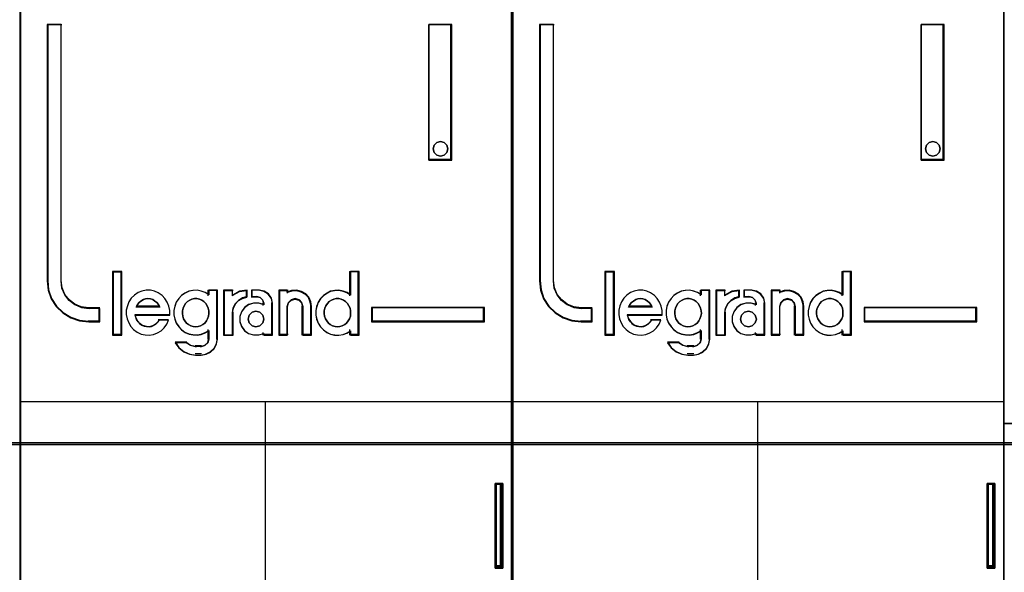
# Model space of a CAD drawing. Extents: x -631805 to -376315, y -40155 to 84873.
# Tile 170 of 256: x -515896 to -515537, y -19612 to -19410. Entities that reach past the tile are written whole.
import ezdxf

# ---------------------------------------------------------------- set-up
doc = ezdxf.new("R2010")
doc.units = 0
doc.header["$MEASUREMENT"] = 0
doc.layers.get('0').update_dxf_attribs({"color": 252})
doc.layers.add('45', color=8, linetype='Continuous')
doc.layers.add('50', color=7, linetype='Continuous')

# ---------------------------------------------------------------- blocks, each defined once
blk = doc.blocks.new('*C988')
at = {"layer": '50', "color": 7}
for points in [[(246.510509, -132.244429), (246.510509, -178.271705), (31.516001, -178.271705), (31.516001, -132.244429), (246.510509, -132.244429)], [(31.516001, -178.189612), (246.510509, -178.189612), (31.516001, -178.189612)], [(120.879, -182.773538), (120.879, -179.680514), (120.879, -182.773538)], [(120.879, -179.680514), (120.985041, -179.680514), (120.879, -179.680514)], [(121.160008, -179.680514), (121.160008, -182.773538), (121.124882, -182.773538), (121.019504, -182.773538), (120.914126, -182.773538), (120.879, -182.773538), (120.879, -179.680514), (120.914126, -179.680514), (121.019504, -179.680514), (121.124882, -179.680514), (121.160008, -179.680514)], [(121.160008, -182.773538), (121.160008, -179.680514), (121.124882, -179.680514), (121.019504, -179.680514), (120.914126, -179.680514), (120.879, -179.680514), (120.879, -182.773538), (120.914126, -182.773538), (121.019504, -182.773538), (121.124882, -182.773538), (121.160008, -182.773538)], [(120.902859, -179.680514), (121.06192, -179.680514), (120.902859, -179.680514)], [(121.120242, -182.733816), (121.120242, -179.720236), (121.095058, -179.720236), (121.019504, -179.720236), (120.94395, -179.720236), (120.918765, -179.720236), (120.918765, -182.733816), (120.94395, -182.733816), (121.019504, -182.733816), (121.095058, -182.733816), (121.120242, -182.733816)], [(120.979739, -179.680514), (121.136148, -179.680514), (120.979739, -179.680514)], [(121.053967, -179.680514), (121.160008, -179.680514), (121.053967, -179.680514)], [(121.077826, -179.680514), (121.077826, -182.773538), (121.077826, -179.680514)], [(138.871426, -182.773538), (138.871426, -179.680514), (138.871426, -182.773538)], [(138.871426, -179.680514), (138.977466, -179.680514), (138.871426, -179.680514)], [(139.152433, -179.680514), (139.152433, -182.773538), (139.117307, -182.773538), (139.01193, -182.773538), (138.906552, -182.773538), (138.871426, -182.773538), (138.871426, -179.680514), (138.906552, -179.680514), (139.01193, -179.680514), (139.117307, -179.680514), (139.152433, -179.680514)], [(139.152433, -182.773538), (139.152433, -179.680514), (139.117307, -179.680514), (139.01193, -179.680514), (138.906552, -179.680514), (138.871426, -179.680514), (138.871426, -182.773538), (138.906552, -182.773538), (139.01193, -182.773538), (139.117307, -182.773538), (139.152433, -182.773538)], [(138.895285, -179.680514), (139.054346, -179.680514), (138.895285, -179.680514)], [(139.112668, -182.733816), (139.112668, -179.720236), (139.087483, -179.720236), (139.01193, -179.720236), (138.936376, -179.720236), (138.911191, -179.720236), (138.911191, -182.733816), (138.936376, -182.733816), (139.01193, -182.733816), (139.087483, -182.733816), (139.112668, -182.733816)], [(138.972164, -179.680514), (139.128574, -179.680514), (138.972164, -179.680514)], [(139.046393, -179.680514), (139.152433, -179.680514), (139.046393, -179.680514)], [(139.070252, -179.680514), (139.070252, -182.773538), (139.070252, -179.680514)], [(120.879, -182.691446), (120.985041, -182.691446), (120.879, -182.691446)], [(120.902859, -182.691446), (121.06192, -182.691446), (120.902859, -182.691446)], [(120.979739, -182.691446), (121.136148, -182.691446), (120.979739, -182.691446)], [(121.053967, -182.691446), (121.160008, -182.691446), (121.053967, -182.691446)], [(138.871426, -182.691446), (138.977466, -182.691446), (138.871426, -182.691446)], [(138.895285, -182.691446), (139.054346, -182.691446), (138.895285, -182.691446)], [(138.972164, -182.691446), (139.128574, -182.691446), (138.972164, -182.691446)], [(139.046393, -182.691446), (139.152433, -182.691446), (139.046393, -182.691446)]]:
    blk.add_lwpolyline(points, close=True, dxfattribs=at)
blk = doc.blocks.new('*U991')
at = {"layer": '45', "color": 7}
for points in [[(121.494035, -113.659801), (103.506912, -113.659801), (103.506912, -195.428987), (121.494035, -195.428987), (121.494035, -113.659801)], [(106.43363, -173.767223), (106.43363, -173.277734), (106.031167, -173.277734), (105.75908, -173.239235), (105.521003, -173.134737), (105.311269, -172.986241), (105.146883, -172.782745), (105.039182, -172.540751), (105.010839, -172.276757), (105.010839, -162.893971), (104.506343, -162.893971), (104.506343, -172.276757), (104.540354, -172.612249), (104.648056, -172.931242), (104.829447, -173.211736), (105.078861, -173.44273), (105.367954, -173.618726), (105.685389, -173.728724), (106.031167, -173.767223), (106.43363, -173.767223)], [(118.458625, -162.893971), (118.458625, -167.861877), (119.301647, -167.861877), (119.301647, -162.893971), (118.458625, -162.893971)], [(119.114438, -167.309416), (119.15054, -167.440175), (119.114438, -167.582822), (119.018168, -167.671976), (118.879779, -167.713581), (118.747407, -167.671976), (118.651136, -167.582822), (118.615035, -167.440175), (118.651136, -167.309416), (118.747407, -167.208375), (118.879779, -167.178657), (119.018168, -167.208375), (119.114438, -167.309416)], [(107.220981, -174.24124), (107.220981, -171.947953), (106.913463, -171.947953), (106.913463, -174.24124), (107.220981, -174.24124)], [(120.494603, -173.240244), (116.366976, -173.240244), (116.366976, -173.767223), (120.494603, -173.767223), (120.494603, -173.240244)]]:
    blk.add_lwpolyline(points, close=True, dxfattribs=at)
at = {"layer": '45', "color": 139}
for points in [[(121.494035, -113.659801), (103.506912, -113.659801), (103.506912, -195.428987), (121.494035, -195.428987), (121.494035, -113.659801)], [(119.15054, -167.440175), (119.114438, -167.309416), (119.018168, -167.208375), (118.879779, -167.178657), (118.747407, -167.208375), (118.651136, -167.309416), (118.615035, -167.440175), (118.651136, -167.582822), (118.747407, -167.671976), (118.879779, -167.713581), (119.018168, -167.671976), (119.114438, -167.582822), (119.15054, -167.440175)], [(109.928502, -173.955241), (110.026952, -173.943829), (110.11382, -173.915299), (110.194897, -173.869652), (110.264391, -173.812592), (110.328094, -173.732709), (110.368633, -173.658532), (110.397589, -173.561531), (110.420754, -173.464531), (110.409171, -173.36753), (110.391798, -173.270529), (110.351259, -173.18494), (110.299138, -173.093645), (110.229644, -173.03088), (110.154358, -172.979526), (110.06749, -172.939585), (109.974831, -172.922467), (109.887963, -172.922467), (109.789513, -172.939585), (109.714227, -172.979526), (109.63315, -173.03088), (109.563656, -173.093645), (109.517326, -173.18494), (109.476788, -173.270529), (109.447832, -173.36753), (109.447832, -173.464531), (109.459414, -173.561531), (109.48837, -173.658532), (109.5347, -173.732709), (109.592612, -173.812592), (109.673689, -173.869652), (109.754766, -173.915299), (109.841634, -173.943829), (109.928502, -173.955241)], [(115.114372, -173.955241), (115.207126, -173.943829), (115.294082, -173.915299), (115.381039, -173.869652), (115.450604, -173.812592), (115.508575, -173.732709), (115.560749, -173.658532), (115.589734, -173.561531), (115.595531, -173.464531), (115.595531, -173.36753), (115.57814, -173.270529), (115.53756, -173.18494), (115.479589, -173.093645), (115.410024, -173.03088), (115.340459, -172.979526), (115.253503, -172.939585), (115.166546, -172.922467), (115.067996, -172.922467), (114.981039, -172.939585), (114.894083, -172.979526), (114.812923, -173.03088), (114.754952, -173.093645), (114.696981, -173.18494), (114.656402, -173.270529), (114.633213, -173.36753), (114.633213, -173.464531), (114.644808, -173.561531), (114.673793, -173.658532), (114.725967, -173.732709), (114.783938, -173.812592), (114.853503, -173.869652), (114.940459, -173.915299), (115.027416, -173.943829), (115.114372, -173.955241)], [(112.430222, -173.666594), (112.388563, -173.525216), (112.28144, -173.419182), (112.13861, -173.377947), (111.99578, -173.419182), (111.888657, -173.525216), (111.846999, -173.666594), (111.888657, -173.807972), (111.99578, -173.914005), (112.13861, -173.955241), (112.28144, -173.914005), (112.388563, -173.807972), (112.430222, -173.666594)]]:
    blk.add_lwpolyline(points, close=True, dxfattribs=at)
at = {"layer": '45', "color": 59}
for points in [[(121.475478, -113.678338), (103.525469, -113.678338), (103.525469, -195.41045), (121.475478, -195.41045), (121.475478, -113.678338)], [(118.458625, -162.893971), (118.458625, -167.861877), (119.301647, -167.861877), (119.301647, -162.893971), (118.458625, -162.893971)], [(119.114438, -167.309416), (119.15054, -167.440175), (119.114438, -167.582822), (119.018168, -167.671976), (118.879779, -167.713581), (118.747407, -167.671976), (118.651136, -167.582822), (118.615035, -167.440175), (118.651136, -167.309416), (118.747407, -167.208375), (118.879779, -167.178657), (119.018168, -167.208375), (119.114438, -167.309416)], [(107.239538, -174.262425), (107.239538, -171.929416), (106.892255, -171.929416), (106.892255, -174.262425), (107.239538, -174.262425)], [(114.328347, -173.363825), (114.328347, -173.525685), (114.356867, -173.676382), (114.413907, -173.815916), (114.499466, -173.949868), (114.607842, -174.061496), (114.73333, -174.156379), (114.864521, -174.217774), (115.012825, -174.251262), (115.166833, -174.262425), (115.32084, -174.234518), (115.46344, -174.178704), (115.588928, -174.094984), (115.588928, -174.262425), (115.908351, -174.262425), (115.908351, -171.929416), (115.588928, -171.929416), (115.588928, -172.788945), (115.46344, -172.705225), (115.32084, -172.654993), (115.166833, -172.627086), (115.012825, -172.638249), (114.864521, -172.666155), (114.73333, -172.733132), (114.607842, -172.816852), (114.499466, -172.928479), (114.413907, -173.062432), (114.356867, -173.213129), (114.328347, -173.363825)], [(107.398599, -173.503503), (107.427111, -173.655287), (107.484137, -173.807072), (107.563972, -173.936369), (107.666618, -174.054424), (107.792074, -174.149992), (107.94034, -174.217452), (108.082903, -174.251181), (108.236872, -174.262425), (108.390841, -174.234316), (108.539107, -174.1781), (108.670265, -174.093775), (108.778613, -173.986964), (108.875556, -173.852045), (108.943987, -173.711504), (108.596132, -173.711504), (108.539107, -173.784585), (108.470676, -173.852045), (108.390841, -173.902639), (108.316708, -173.930748), (108.231169, -173.947613), (108.139929, -173.936369), (108.054391, -173.919504), (107.968853, -173.891396), (107.889017, -173.83518), (107.831992, -173.76772), (107.774966, -173.689017), (107.746454, -173.604692), (107.717941, -173.520368), (108.983905, -173.520368), (108.983905, -173.35734), (108.955392, -173.194312), (108.892664, -173.053771), (108.807126, -172.918852), (108.70448, -172.806419), (108.567619, -172.710851), (108.430758, -172.654635), (108.27679, -172.615283), (108.122821, -172.615283), (107.968853, -172.643391), (107.826289, -172.699608), (107.700833, -172.795176), (107.58108, -172.901987), (107.495542, -173.036906), (107.438517, -173.188691), (107.398599, -173.340475), (107.398599, -173.503503)], [(109.223016, -173.050263), (109.166114, -173.200833), (109.137663, -173.351403), (109.137663, -173.513126), (109.166114, -173.663696), (109.223016, -173.803113), (109.31406, -173.936953), (109.416484, -174.048486), (109.541668, -174.14329), (109.689614, -174.204633), (109.831869, -174.238093), (109.985505, -174.249246), (110.13345, -174.221363), (110.275705, -174.165596), (110.41227, -174.081946), (110.41227, -174.399816), (110.372439, -174.539233), (110.264325, -174.634036), (110.13345, -174.673073), (109.928603, -174.673073), (109.746516, -174.634036), (109.5815, -174.539233), (109.188875, -174.539233), (109.31975, -174.723263), (109.496147, -174.86268), (109.706684, -174.957483), (109.928603, -174.985366), (110.13345, -174.985366), (110.315537, -174.957483), (110.474863, -174.873833), (110.611428, -174.751146), (110.696781, -174.57827), (110.730922, -174.399816), (110.730922, -172.615283), (110.41227, -172.615283), (110.41227, -172.777007), (110.275705, -172.693357), (110.13345, -172.643167), (109.985505, -172.615283), (109.831869, -172.626437), (109.689614, -172.65432), (109.541668, -172.72124), (109.416484, -172.80489), (109.31406, -172.916423), (109.223016, -173.050263)], [(110.950956, -172.615283), (110.950956, -174.262425), (111.27776, -174.262425), (111.27776, -173.436043), (111.306939, -173.273015), (111.382805, -173.109988), (111.505356, -172.986312), (111.651251, -172.901987), (111.820489, -172.851392), (111.820489, -172.615283), (111.534535, -172.654635), (111.27776, -172.789554), (111.27776, -172.615283), (110.950956, -172.615283)], [(110.972164, -172.63382), (110.972164, -174.24124), (111.284023, -174.24124), (111.284023, -173.434787), (111.311868, -173.275691), (111.384263, -173.116595), (111.50121, -172.995901), (111.640433, -172.91361), (111.801931, -172.864235), (111.801931, -172.63382), (111.529055, -172.672223), (111.284023, -172.803888), (111.284023, -172.63382), (110.972164, -172.63382)], [(111.604915, -173.407935), (111.547434, -173.576584), (111.547434, -173.76772), (111.604915, -173.936369), (111.719877, -174.093775), (111.86358, -174.194965), (112.053268, -174.251181), (112.237207, -174.251181), (112.421147, -174.194965), (112.421147, -174.262425), (112.743041, -174.262425), (112.743041, -173.08188), (112.702804, -172.901987), (112.59359, -172.750203), (112.438391, -172.654635), (112.254452, -172.615283), (111.990039, -172.615283), (111.990039, -172.851392), (112.179726, -172.851392), (112.294689, -172.8795), (112.38091, -172.969447), (112.421147, -173.08188), (112.421147, -173.149339), (112.237207, -173.093123), (112.053268, -173.093123), (111.86358, -173.149339), (111.719877, -173.256151), (111.604915, -173.407935)], [(112.973679, -172.615283), (112.973679, -174.262425), (113.284077, -174.262425), (113.284077, -173.205556), (113.324314, -173.065015), (113.42778, -172.969447), (113.565735, -172.930095), (113.715185, -172.969447), (113.807155, -173.065015), (113.847392, -173.205556), (113.847392, -174.262425), (114.169286, -174.262425), (114.169286, -173.205556), (114.140546, -173.036906), (114.071568, -172.873879), (113.956606, -172.750203), (113.801407, -172.665878), (113.634712, -172.615283), (113.450772, -172.626526), (113.284077, -172.682743), (113.284077, -172.615283), (112.973679, -172.615283)], [(112.992236, -172.63382), (112.992236, -174.24124), (113.292999, -174.24124), (113.292999, -173.209858), (113.331987, -173.072706), (113.432241, -172.979443), (113.565913, -172.94104), (113.710725, -172.979443), (113.799839, -173.072706), (113.838827, -173.209858), (113.838827, -174.24124), (114.150729, -174.24124), (114.150729, -173.209858), (114.122881, -173.045276), (114.056045, -172.88618), (113.944651, -172.765486), (113.79427, -172.683195), (113.632749, -172.63382), (113.454519, -172.644792), (113.292999, -172.699653), (113.292999, -172.63382), (112.992236, -172.63382)], [(108.574172, -173.135615), (108.620716, -173.229651), (107.753835, -173.229651), (107.806196, -173.135615), (107.864376, -173.060386), (107.934192, -173.010234), (108.021462, -172.953812), (108.102914, -172.935005), (108.190184, -172.922467), (108.277454, -172.935005), (108.364724, -172.953812), (108.446176, -173.010234), (108.515992, -173.060386), (108.574172, -173.135615)], [(108.620716, -173.229651), (107.753835, -173.229651), (107.806196, -173.135615), (107.864376, -173.060386), (107.934192, -173.010234), (108.021462, -172.953812), (108.102914, -172.935005), (108.190184, -172.922467), (108.277454, -172.935005), (108.364724, -172.953812), (108.446176, -173.010234), (108.515992, -173.060386), (108.574172, -173.135615), (108.620716, -173.229651)], [(110.328094, -173.732709), (110.264391, -173.812592), (110.194897, -173.869652), (110.11382, -173.915299), (110.026952, -173.943829), (109.928502, -173.955241), (109.841634, -173.943829), (109.754766, -173.915299), (109.673689, -173.869652), (109.592612, -173.812592), (109.5347, -173.732709), (109.48837, -173.658532), (109.459414, -173.561531), (109.447832, -173.464531), (109.447832, -173.36753), (109.476788, -173.270529), (109.517326, -173.18494), (109.563656, -173.093645), (109.63315, -173.03088), (109.714227, -172.979526), (109.789513, -172.939585), (109.887963, -172.922467), (109.974831, -172.922467), (110.06749, -172.939585), (110.154358, -172.979526), (110.229644, -173.03088), (110.299138, -173.093645), (110.351259, -173.18494), (110.391798, -173.270529), (110.409171, -173.36753), (110.420754, -173.464531), (110.397589, -173.561531), (110.368633, -173.658532), (110.328094, -173.732709)], [(109.517326, -173.18494), (109.563656, -173.093645), (109.63315, -173.03088), (109.714227, -172.979526), (109.789513, -172.939585), (109.887963, -172.922467), (109.974831, -172.922467), (110.06749, -172.939585), (110.154358, -172.979526), (110.229644, -173.03088), (110.299138, -173.093645), (110.351259, -173.18494), (110.391798, -173.270529), (110.409171, -173.36753), (110.420754, -173.464531), (110.397589, -173.561531), (110.368633, -173.658532), (110.328094, -173.732709), (110.264391, -173.812592), (110.194897, -173.869652), (110.11382, -173.915299), (110.026952, -173.943829), (109.928502, -173.955241), (109.841634, -173.943829), (109.754766, -173.915299), (109.673689, -173.869652), (109.592612, -173.812592), (109.5347, -173.732709), (109.48837, -173.658532), (109.459414, -173.561531), (109.447832, -173.464531), (109.447832, -173.36753), (109.476788, -173.270529), (109.517326, -173.18494)], [(115.253503, -172.939585), (115.340459, -172.979526), (115.410024, -173.03088), (115.479589, -173.093645), (115.53756, -173.18494), (115.57814, -173.270529), (115.595531, -173.36753), (115.595531, -173.464531), (115.589734, -173.561531), (115.560749, -173.658532), (115.508575, -173.732709), (115.450604, -173.812592), (115.381039, -173.869652), (115.294082, -173.915299), (115.207126, -173.943829), (115.114372, -173.955241), (115.027416, -173.943829), (114.940459, -173.915299), (114.853503, -173.869652), (114.783938, -173.812592), (114.725967, -173.732709), (114.673793, -173.658532), (114.644808, -173.561531), (114.633213, -173.464531), (114.633213, -173.36753), (114.656402, -173.270529), (114.696981, -173.18494), (114.754952, -173.093645), (114.812923, -173.03088), (114.894083, -172.979526), (114.981039, -172.939585), (115.067996, -172.922467), (115.166546, -172.922467), (115.253503, -172.939585)], [(114.656402, -173.270529), (114.696981, -173.18494), (114.754952, -173.093645), (114.812923, -173.03088), (114.894083, -172.979526), (114.981039, -172.939585), (115.067996, -172.922467), (115.166546, -172.922467), (115.253503, -172.939585), (115.340459, -172.979526), (115.410024, -173.03088), (115.479589, -173.093645), (115.53756, -173.18494), (115.57814, -173.270529), (115.595531, -173.36753), (115.595531, -173.464531), (115.589734, -173.561531), (115.560749, -173.658532), (115.508575, -173.732709), (115.450604, -173.812592), (115.381039, -173.869652), (115.294082, -173.915299), (115.207126, -173.943829), (115.114372, -173.955241), (115.027416, -173.943829), (114.940459, -173.915299), (114.853503, -173.869652), (114.783938, -173.812592), (114.725967, -173.732709), (114.673793, -173.658532), (114.644808, -173.561531), (114.633213, -173.464531), (114.633213, -173.36753), (114.656402, -173.270529)], [(112.388563, -173.525216), (112.430222, -173.666594), (112.388563, -173.807972), (112.28144, -173.914005), (112.13861, -173.955241), (111.99578, -173.914005), (111.888657, -173.807972), (111.846999, -173.666594), (111.888657, -173.525216), (111.99578, -173.419182), (112.13861, -173.377947), (112.28144, -173.419182), (112.388563, -173.525216)], [(111.846999, -173.666594), (111.888657, -173.525216), (111.99578, -173.419182), (112.13861, -173.377947), (112.28144, -173.419182), (112.388563, -173.525216), (112.430222, -173.666594), (112.388563, -173.807972), (112.28144, -173.914005), (112.13861, -173.955241), (111.99578, -173.914005), (111.888657, -173.807972), (111.846999, -173.666594)], [(120.476046, -173.258781), (116.385533, -173.258781), (116.385533, -173.748686), (120.476046, -173.748686), (120.476046, -173.258781)]]:
    blk.add_lwpolyline(points, close=True, dxfattribs=at)
at = {"layer": '45', "color": 139}
for points in [[(104.506343, -162.893971), (104.506343, -172.284266)], [(104.506343, -162.893971), (105.039197, -162.893971)], [(104.999432, -162.893971), (104.999432, -172.284266)], [(118.458625, -167.861877), (118.458625, -162.893971)], [(118.458625, -162.893971), (119.301647, -162.893971)], [(119.259231, -167.861877), (119.259231, -162.893971)], [(118.458625, -167.819506), (119.301647, -167.819506)], [(106.892255, -171.929416), (106.892255, -174.262425)], [(106.892255, -171.929416), (107.239538, -171.929416)], [(107.197122, -171.929416), (107.197122, -174.262425)], [(115.555766, -171.929416), (115.555766, -172.813894)], [(115.555766, -171.929416), (115.908351, -171.929416)], [(115.865934, -171.929416), (115.865934, -174.262425)], [(104.506343, -172.241896), (104.540521, -172.585235), (104.648749, -172.911689), (104.831029, -173.198743), (105.081663, -173.435141), (105.37217, -173.615253), (105.691159, -173.727823), (106.038629, -173.767223)], [(104.999432, -172.241896), (105.028299, -172.515673), (105.137992, -172.766634), (105.305418, -172.977671), (105.51903, -173.13167), (105.76151, -173.24004), (106.038629, -173.279966)], [(108.983905, -173.520368), (108.983905, -173.35734), (108.955392, -173.194312), (108.892664, -173.053771), (108.807126, -172.918852), (108.70448, -172.806419), (108.567619, -172.710851), (108.430758, -172.654635), (108.27679, -172.615283), (108.122821, -172.615283), (107.968853, -172.643391), (107.826289, -172.699608), (107.700833, -172.795176), (107.58108, -172.901987), (107.495542, -173.036906), (107.438517, -173.188691), (107.398599, -173.340475), (107.398599, -173.503503), (107.427111, -173.655287), (107.484137, -173.807072), (107.563972, -173.936369), (107.666618, -174.054424), (107.792074, -174.149992), (107.94034, -174.217452), (108.082903, -174.251181), (108.236872, -174.262425), (108.390841, -174.234316), (108.539107, -174.1781), (108.670265, -174.093775), (108.778613, -173.986964), (108.875556, -173.852045), (108.943987, -173.711504)], [(110.420754, -172.778311), (110.28328, -172.693986), (110.140078, -172.643391), (109.991148, -172.615283), (109.836489, -172.626526), (109.693287, -172.654635), (109.544357, -172.722094), (109.418339, -172.806419), (109.315234, -172.918852), (109.223585, -173.053771), (109.166304, -173.205556), (109.137663, -173.35734), (109.137663, -173.520368), (109.166304, -173.672152), (109.223585, -173.812693), (109.315234, -173.947613), (109.418339, -174.060046), (109.544357, -174.155613), (109.693287, -174.217452), (109.836489, -174.251181), (109.991148, -174.262425), (110.140078, -174.234316), (110.28328, -174.1781), (110.420754, -174.093775)], [(110.380988, -172.615283), (110.380988, -172.813894)], [(110.380988, -172.615283), (110.730922, -172.615283)], [(110.691157, -172.615283), (110.691157, -174.408072)], [(110.950956, -172.615283), (110.950956, -174.262425)], [(110.950956, -172.615283), (111.303541, -172.615283)], [(111.820489, -172.615283), (111.527167, -172.662523), (111.263776, -172.824486)], [(111.263776, -172.615283), (111.263776, -172.824486)], [(111.780723, -172.615283), (111.780723, -172.885393)], [(111.974247, -172.615283), (111.974247, -172.885393)], [(112.271161, -172.615283), (111.974247, -172.615283)], [(112.743041, -173.110485), (112.700687, -172.919564), (112.585727, -172.758474), (112.422362, -172.657047), (112.228745, -172.615283)], [(112.973679, -172.615283), (112.973679, -174.262425)], [(112.973679, -172.615283), (113.313009, -172.615283)], [(114.169286, -173.229651), (114.140194, -173.054117), (114.070372, -172.884435), (113.954003, -172.75571), (113.796905, -172.667943), (113.62817, -172.615283), (113.441979, -172.626985), (113.273244, -172.685497)], [(113.273244, -172.615283), (113.273244, -172.721209)], [(115.595531, -172.778311), (115.469386, -172.693986), (115.326039, -172.643391), (115.171225, -172.615283), (115.016411, -172.626526), (114.86733, -172.654635), (114.735451, -172.722094), (114.609306, -172.806419), (114.500363, -172.918852), (114.414355, -173.053771), (114.357016, -173.205556), (114.328347, -173.35734), (114.328347, -173.520368), (114.357016, -173.672152), (114.414355, -173.812693), (114.500363, -173.947613), (114.609306, -174.060046), (114.735451, -174.155613), (114.86733, -174.217452), (115.016411, -174.251181), (115.171225, -174.262425), (115.326039, -174.234316), (115.469386, -174.1781), (115.595531, -174.093775)], [(108.620716, -173.229651), (108.574172, -173.135615), (108.515992, -173.060386), (108.446176, -173.010234), (108.364724, -172.953812), (108.277454, -172.935005), (108.190184, -172.922467), (108.102914, -172.935005), (108.021462, -172.953812), (107.934192, -173.010234), (107.864376, -173.060386), (107.806196, -173.135615), (107.753835, -173.229651)], [(111.820489, -172.845671), (111.64689, -172.898379), (111.497236, -172.986226), (111.371527, -173.115068), (111.293707, -173.284905), (111.263776, -173.454743)], [(112.430222, -173.138046), (112.244372, -173.081355), (112.058522, -173.081355), (111.866864, -173.138046), (111.721669, -173.245758), (111.605512, -173.398823), (111.547434, -173.568895), (111.547434, -173.761644), (111.605512, -173.931716), (111.721669, -174.09045), (111.866864, -174.192493), (112.058522, -174.249184), (112.244372, -174.249184), (112.430222, -174.192493)], [(111.974247, -172.845671), (112.196932, -172.845671)], [(112.430222, -173.110485), (112.384712, -172.981307), (112.287193, -172.877966), (112.157167, -172.845671)], [(112.390456, -173.070763), (112.390456, -173.176688)], [(112.700625, -173.070763), (112.700625, -174.262425)], [(113.859118, -173.229651), (113.817269, -173.072925), (113.721617, -172.966351), (113.566181, -172.922467), (113.422701, -172.966351), (113.315092, -173.072925), (113.273244, -173.229651)], [(105.998864, -173.240244), (106.43363, -173.240244)], [(106.393865, -173.240244), (106.393865, -173.767223)], [(106.393865, -173.240244), (106.393865, -173.767223)], [(107.708767, -173.497113), (108.983905, -173.497113)], [(107.708767, -173.497113), (107.73786, -173.587533), (107.766952, -173.677953), (107.825136, -173.762345), (107.883321, -173.834681), (107.964779, -173.894961), (108.052056, -173.925101), (108.139333, -173.943185), (108.232428, -173.955241), (108.319705, -173.937157), (108.395345, -173.907017), (108.476804, -173.852765), (108.546625, -173.780429), (108.60481, -173.702065)], [(107.753835, -173.189929), (108.620716, -173.189929)], [(110.950956, -174.262425), (111.303541, -174.262425), (111.303541, -173.415021)], [(113.273244, -173.189929), (113.273244, -174.262425)], [(113.816701, -173.189929), (113.816701, -174.262425)], [(114.129521, -173.189929), (114.129521, -174.262425)], [(116.366976, -173.240244), (120.494603, -173.240244)], [(116.366976, -173.240244), (116.366976, -173.767223)], [(120.452187, -173.767223), (120.452187, -173.240244)], [(105.998864, -173.727501), (106.43363, -173.727501)], [(108.565044, -173.682483), (108.944139, -173.682483)], [(116.366976, -173.727501), (120.494603, -173.727501)], [(110.380988, -174.05587), (110.380988, -174.408072)], [(112.390456, -174.153851), (112.390456, -174.262425)], [(115.555766, -174.05587), (115.555766, -174.262425)], [(106.892255, -174.220054), (107.239538, -174.220054)], [(109.185382, -174.506053), (109.320461, -174.70377), (109.502524, -174.853555), (109.719826, -174.955409), (109.948873, -174.985366)], [(109.185382, -174.506053), (109.609544, -174.506053)], [(109.569778, -174.506053), (109.750004, -174.627978), (109.948873, -174.678182)], [(110.107934, -174.985366), (110.297797, -174.955984), (110.463927, -174.867839), (110.606325, -174.73856), (110.695323, -174.556393), (110.730922, -174.36835)], [(110.107934, -174.678182), (110.254768, -174.633921), (110.376065, -174.526428), (110.420754, -174.36835)], [(112.390456, -174.220054), (112.743041, -174.220054)], [(112.973679, -174.220054), (113.313009, -174.220054)], [(113.816701, -174.220054), (114.169286, -174.220054)], [(115.555766, -174.220054), (115.908351, -174.220054)], [(109.909108, -174.635812), (110.15035, -174.635812)], [(110.15035, -174.942996), (109.909108, -174.942996)], [(103.506912, -176.680174), (121.494035, -176.680174)], [(112.472638, -176.680174), (112.472638, -183.909589)]]:
    blk.add_lwpolyline(points, dxfattribs=at)
at = {"layer": '45', "color": 1}
for points in [[(106.43363, -173.767223), (106.43363, -173.277734), (106.031167, -173.277734), (105.75908, -173.239235), (105.521003, -173.134737), (105.311269, -172.986241), (105.146883, -172.782745), (105.039182, -172.540751), (105.010839, -172.276757), (105.010839, -162.893971), (104.506343, -162.893971), (104.506343, -172.276757), (104.540354, -172.612249), (104.648056, -172.931242), (104.829447, -173.211736), (105.078861, -173.44273), (105.367954, -173.618726), (105.685389, -173.728724), (106.031167, -173.767223), (106.43363, -173.767223)], [(106.415073, -173.748686), (106.415073, -173.260866), (106.02036, -173.260866), (105.753513, -173.222498), (105.520021, -173.118357), (105.314325, -172.970367), (105.153105, -172.767565), (105.047478, -172.526396), (105.019681, -172.263302), (105.019681, -162.912508), (104.524901, -162.912508), (104.524901, -172.263302), (104.558257, -172.59765), (104.663884, -172.915555), (104.841782, -173.195093), (105.086393, -173.4253), (105.369919, -173.600696), (105.681241, -173.710318), (106.02036, -173.748686), (106.415073, -173.748686)], [(120.494603, -173.240244), (116.366976, -173.240244), (116.366976, -173.767223), (120.494603, -173.767223), (120.494603, -173.240244)]]:
    blk.add_lwpolyline(points, close=True, dxfattribs=at)
blk = doc.blocks.new('*U992')
at = {"layer": '45', "color": 7}
for points in [[(139.494414, -113.659801), (121.504639, -113.659801), (121.504639, -195.428987), (139.494414, -195.428987), (139.494414, -113.659801)], [(124.434009, -173.767223), (124.434009, -173.277734), (124.030992, -173.277734), (123.758531, -173.239235), (123.520127, -173.134737), (123.310104, -172.986241), (123.145492, -172.782745), (123.037642, -172.540751), (123.009261, -172.276757), (123.009261, -162.893971), (122.504071, -162.893971), (122.504071, -172.276757), (122.538129, -172.612249), (122.645978, -172.931242), (122.82762, -173.211736), (123.077376, -173.44273), (123.366867, -173.618726), (123.684739, -173.728724), (124.030992, -173.767223), (124.434009, -173.767223)], [(136.459004, -162.893971), (136.459004, -167.861877), (137.299375, -167.861877), (137.299375, -162.893971), (136.459004, -162.893971)], [(137.114817, -167.309416), (137.150918, -167.440175), (137.114817, -167.582822), (137.018546, -167.671976), (136.880158, -167.713581), (136.747786, -167.671976), (136.651515, -167.582822), (136.615414, -167.440175), (136.651515, -167.309416), (136.747786, -167.208375), (136.880158, -167.178657), (137.018546, -167.208375), (137.114817, -167.309416)], [(125.218709, -174.24124), (125.218709, -171.947953), (124.911191, -171.947953), (124.911191, -174.24124), (125.218709, -174.24124)], [(138.494982, -173.240244), (134.367355, -173.240244), (134.367355, -173.767223), (138.494982, -173.767223), (138.494982, -173.240244)]]:
    blk.add_lwpolyline(points, close=True, dxfattribs=at)
at = {"layer": '45', "color": 139}
for points in [[(139.494414, -113.659801), (121.504639, -113.659801), (121.504639, -195.428987), (139.494414, -195.428987), (139.494414, -113.659801)], [(137.150918, -167.440175), (137.114817, -167.309416), (137.018546, -167.208375), (136.880158, -167.178657), (136.747786, -167.208375), (136.651515, -167.309416), (136.615414, -167.440175), (136.651515, -167.582822), (136.747786, -167.671976), (136.880158, -167.713581), (137.018546, -167.671976), (137.114817, -167.582822), (137.150918, -167.440175)], [(127.92888, -173.955241), (128.027331, -173.943829), (128.114199, -173.915299), (128.195276, -173.869652), (128.26477, -173.812592), (128.328473, -173.732709), (128.369012, -173.658532), (128.397968, -173.561531), (128.421132, -173.464531), (128.40955, -173.36753), (128.392176, -173.270529), (128.351638, -173.18494), (128.299517, -173.093645), (128.230023, -173.03088), (128.154737, -172.979526), (128.067869, -172.939585), (127.97521, -172.922467), (127.888342, -172.922467), (127.789891, -172.939585), (127.714606, -172.979526), (127.633529, -173.03088), (127.564035, -173.093645), (127.517705, -173.18494), (127.477167, -173.270529), (127.448211, -173.36753), (127.448211, -173.464531), (127.459793, -173.561531), (127.488749, -173.658532), (127.535079, -173.732709), (127.592991, -173.812592), (127.674067, -173.869652), (127.755144, -173.915299), (127.842012, -173.943829), (127.92888, -173.955241)], [(133.114751, -173.955241), (133.207505, -173.943829), (133.294461, -173.915299), (133.381417, -173.869652), (133.450982, -173.812592), (133.508953, -173.732709), (133.561127, -173.658532), (133.590113, -173.561531), (133.59591, -173.464531), (133.59591, -173.36753), (133.578519, -173.270529), (133.537939, -173.18494), (133.479968, -173.093645), (133.410403, -173.03088), (133.340838, -172.979526), (133.253881, -172.939585), (133.166925, -172.922467), (133.068374, -172.922467), (132.981418, -172.939585), (132.894461, -172.979526), (132.813302, -173.03088), (132.755331, -173.093645), (132.69736, -173.18494), (132.656781, -173.270529), (132.633592, -173.36753), (132.633592, -173.464531), (132.645186, -173.561531), (132.674172, -173.658532), (132.726346, -173.732709), (132.784317, -173.812592), (132.853882, -173.869652), (132.940838, -173.915299), (133.027795, -173.943829), (133.114751, -173.955241)], [(130.4306, -173.666594), (130.388941, -173.525216), (130.281819, -173.419182), (130.138989, -173.377947), (129.996159, -173.419182), (129.889036, -173.525216), (129.847377, -173.666594), (129.889036, -173.807972), (129.996159, -173.914005), (130.138989, -173.955241), (130.281819, -173.914005), (130.388941, -173.807972), (130.4306, -173.666594)]]:
    blk.add_lwpolyline(points, close=True, dxfattribs=at)
at = {"layer": '45', "color": 59}
for points in [[(139.475857, -113.678338), (121.525847, -113.678338), (121.525847, -195.41045), (139.475857, -195.41045), (139.475857, -113.678338)], [(136.459004, -162.893971), (136.459004, -167.861877), (137.299375, -167.861877), (137.299375, -162.893971), (136.459004, -162.893971)], [(137.114817, -167.309416), (137.150918, -167.440175), (137.114817, -167.582822), (137.018546, -167.671976), (136.880158, -167.713581), (136.747786, -167.671976), (136.651515, -167.582822), (136.615414, -167.440175), (136.651515, -167.309416), (136.747786, -167.208375), (136.880158, -167.178657), (137.018546, -167.208375), (137.114817, -167.309416)], [(125.239917, -174.262425), (125.239917, -171.929416), (124.892634, -171.929416), (124.892634, -174.262425), (125.239917, -174.262425)], [(132.328726, -173.363825), (132.328726, -173.525685), (132.357246, -173.676382), (132.414285, -173.815916), (132.499845, -173.949868), (132.608221, -174.061496), (132.733709, -174.156379), (132.8649, -174.217774), (133.013204, -174.251262), (133.167211, -174.262425), (133.321219, -174.234518), (133.463819, -174.178704), (133.589306, -174.094984), (133.589306, -174.262425), (133.908729, -174.262425), (133.908729, -171.929416), (133.589306, -171.929416), (133.589306, -172.788945), (133.463819, -172.705225), (133.321219, -172.654993), (133.167211, -172.627086), (133.013204, -172.638249), (132.8649, -172.666155), (132.733709, -172.733132), (132.608221, -172.816852), (132.499845, -172.928479), (132.414285, -173.062432), (132.357246, -173.213129), (132.328726, -173.363825)], [(125.398977, -173.503503), (125.427442, -173.655287), (125.484373, -173.807072), (125.564075, -173.936369), (125.666549, -174.054424), (125.791795, -174.149992), (125.939813, -174.217452), (126.082138, -174.251181), (126.235849, -174.262425), (126.38956, -174.234316), (126.537578, -174.1781), (126.668517, -174.093775), (126.776684, -173.986964), (126.873465, -173.852045), (126.941781, -173.711504), (126.594508, -173.711504), (126.537578, -173.784585), (126.469262, -173.852045), (126.38956, -173.902639), (126.315551, -173.930748), (126.230156, -173.947613), (126.139068, -173.936369), (126.053673, -173.919504), (125.968278, -173.891396), (125.888576, -173.83518), (125.831646, -173.76772), (125.774716, -173.689017), (125.746251, -173.604692), (125.717786, -173.520368), (126.981632, -173.520368), (126.981632, -173.35734), (126.953167, -173.194312), (126.890544, -173.053771), (126.805149, -172.918852), (126.702675, -172.806419), (126.566043, -172.710851), (126.429411, -172.654635), (126.2757, -172.615283), (126.121989, -172.615283), (125.968278, -172.643391), (125.825953, -172.699608), (125.700707, -172.795176), (125.581154, -172.901987), (125.495759, -173.036906), (125.438828, -173.188691), (125.398977, -173.340475), (125.398977, -173.503503)], [(127.220886, -173.050263), (127.163889, -173.200833), (127.135391, -173.351403), (127.135391, -173.513126), (127.163889, -173.663696), (127.220886, -173.803113), (127.312081, -173.936953), (127.414675, -174.048486), (127.540068, -174.14329), (127.68826, -174.204633), (127.830752, -174.238093), (127.984643, -174.249246), (128.132835, -174.221363), (128.275327, -174.165596), (128.412119, -174.081946), (128.412119, -174.399816), (128.372221, -174.539233), (128.263927, -174.634036), (128.132835, -174.673073), (127.927646, -174.673073), (127.745257, -174.634036), (127.579966, -174.539233), (127.186688, -174.539233), (127.317781, -174.723263), (127.494471, -174.86268), (127.705359, -174.957483), (127.927646, -174.985366), (128.132835, -174.985366), (128.315224, -174.957483), (128.474815, -174.873833), (128.611608, -174.751146), (128.697103, -174.57827), (128.731301, -174.399816), (128.731301, -172.615283), (128.412119, -172.615283), (128.412119, -172.777007), (128.275327, -172.693357), (128.132835, -172.643167), (127.984643, -172.615283), (127.830752, -172.626437), (127.68826, -172.65432), (127.540068, -172.72124), (127.414675, -172.80489), (127.312081, -172.916423), (127.220886, -173.050263)], [(128.951335, -172.615283), (128.951335, -174.262425), (129.278139, -174.262425), (129.278139, -173.436043), (129.307318, -173.273015), (129.383183, -173.109988), (129.505735, -172.986312), (129.651629, -172.901987), (129.820867, -172.851392), (129.820867, -172.615283), (129.534914, -172.654635), (129.278139, -172.789554), (129.278139, -172.615283), (128.951335, -172.615283)], [(128.972543, -172.63382), (128.972543, -174.24124), (129.284402, -174.24124), (129.284402, -173.434787), (129.312246, -173.275691), (129.384642, -173.116595), (129.501589, -172.995901), (129.640812, -172.91361), (129.80231, -172.864235), (129.80231, -172.63382), (129.529434, -172.672223), (129.284402, -172.803888), (129.284402, -172.63382), (128.972543, -172.63382)], [(129.60277, -173.407935), (129.545162, -173.576584), (129.545162, -173.76772), (129.60277, -173.936369), (129.717988, -174.093775), (129.862009, -174.194965), (130.052117, -174.251181), (130.236465, -174.251181), (130.420812, -174.194965), (130.420812, -174.262425), (130.74342, -174.262425), (130.74342, -173.08188), (130.703094, -172.901987), (130.593638, -172.750203), (130.438094, -172.654635), (130.253747, -172.615283), (129.988748, -172.615283), (129.988748, -172.851392), (130.178856, -172.851392), (130.294073, -172.8795), (130.380486, -172.969447), (130.420812, -173.08188), (130.420812, -173.149339), (130.236465, -173.093123), (130.052117, -173.093123), (129.862009, -173.149339), (129.717988, -173.256151), (129.60277, -173.407935)], [(130.974058, -172.615283), (130.974058, -174.262425), (131.284456, -174.262425), (131.284456, -173.205556), (131.324693, -173.065015), (131.428159, -172.969447), (131.566113, -172.930095), (131.715564, -172.969447), (131.807534, -173.065015), (131.847771, -173.205556), (131.847771, -174.262425), (132.169665, -174.262425), (132.169665, -173.205556), (132.140924, -173.036906), (132.071947, -172.873879), (131.956985, -172.750203), (131.801786, -172.665878), (131.635091, -172.615283), (131.451151, -172.626526), (131.284456, -172.682743), (131.284456, -172.615283), (130.974058, -172.615283)], [(130.992615, -172.63382), (130.992615, -174.24124), (131.293378, -174.24124), (131.293378, -173.209858), (131.332365, -173.072706), (131.432619, -172.979443), (131.566292, -172.94104), (131.711103, -172.979443), (131.800218, -173.072706), (131.839206, -173.209858), (131.839206, -174.24124), (132.151108, -174.24124), (132.151108, -173.209858), (132.123259, -173.045276), (132.056423, -172.88618), (131.94503, -172.765486), (131.794648, -172.683195), (131.633128, -172.63382), (131.454898, -172.644792), (131.293378, -172.699653), (131.293378, -172.63382), (130.992615, -172.63382)], [(126.574551, -173.135615), (126.621094, -173.229651), (125.754213, -173.229651), (125.806575, -173.135615), (125.864755, -173.060386), (125.934571, -173.010234), (126.021841, -172.953812), (126.103293, -172.935005), (126.190563, -172.922467), (126.277833, -172.935005), (126.365103, -172.953812), (126.446555, -173.010234), (126.516371, -173.060386), (126.574551, -173.135615)], [(126.621094, -173.229651), (125.754213, -173.229651), (125.806575, -173.135615), (125.864755, -173.060386), (125.934571, -173.010234), (126.021841, -172.953812), (126.103293, -172.935005), (126.190563, -172.922467), (126.277833, -172.935005), (126.365103, -172.953812), (126.446555, -173.010234), (126.516371, -173.060386), (126.574551, -173.135615), (126.621094, -173.229651)], [(128.328473, -173.732709), (128.26477, -173.812592), (128.195276, -173.869652), (128.114199, -173.915299), (128.027331, -173.943829), (127.92888, -173.955241), (127.842012, -173.943829), (127.755144, -173.915299), (127.674067, -173.869652), (127.592991, -173.812592), (127.535079, -173.732709), (127.488749, -173.658532), (127.459793, -173.561531), (127.448211, -173.464531), (127.448211, -173.36753), (127.477167, -173.270529), (127.517705, -173.18494), (127.564035, -173.093645), (127.633529, -173.03088), (127.714606, -172.979526), (127.789891, -172.939585), (127.888342, -172.922467), (127.97521, -172.922467), (128.067869, -172.939585), (128.154737, -172.979526), (128.230023, -173.03088), (128.299517, -173.093645), (128.351638, -173.18494), (128.392176, -173.270529), (128.40955, -173.36753), (128.421132, -173.464531), (128.397968, -173.561531), (128.369012, -173.658532), (128.328473, -173.732709)], [(127.517705, -173.18494), (127.564035, -173.093645), (127.633529, -173.03088), (127.714606, -172.979526), (127.789891, -172.939585), (127.888342, -172.922467), (127.97521, -172.922467), (128.067869, -172.939585), (128.154737, -172.979526), (128.230023, -173.03088), (128.299517, -173.093645), (128.351638, -173.18494), (128.392176, -173.270529), (128.40955, -173.36753), (128.421132, -173.464531), (128.397968, -173.561531), (128.369012, -173.658532), (128.328473, -173.732709), (128.26477, -173.812592), (128.195276, -173.869652), (128.114199, -173.915299), (128.027331, -173.943829), (127.92888, -173.955241), (127.842012, -173.943829), (127.755144, -173.915299), (127.674067, -173.869652), (127.592991, -173.812592), (127.535079, -173.732709), (127.488749, -173.658532), (127.459793, -173.561531), (127.448211, -173.464531), (127.448211, -173.36753), (127.477167, -173.270529), (127.517705, -173.18494)], [(133.253881, -172.939585), (133.340838, -172.979526), (133.410403, -173.03088), (133.479968, -173.093645), (133.537939, -173.18494), (133.578519, -173.270529), (133.59591, -173.36753), (133.59591, -173.464531), (133.590113, -173.561531), (133.561127, -173.658532), (133.508953, -173.732709), (133.450982, -173.812592), (133.381417, -173.869652), (133.294461, -173.915299), (133.207505, -173.943829), (133.114751, -173.955241), (133.027795, -173.943829), (132.940838, -173.915299), (132.853882, -173.869652), (132.784317, -173.812592), (132.726346, -173.732709), (132.674172, -173.658532), (132.645186, -173.561531), (132.633592, -173.464531), (132.633592, -173.36753), (132.656781, -173.270529), (132.69736, -173.18494), (132.755331, -173.093645), (132.813302, -173.03088), (132.894461, -172.979526), (132.981418, -172.939585), (133.068374, -172.922467), (133.166925, -172.922467), (133.253881, -172.939585)], [(132.656781, -173.270529), (132.69736, -173.18494), (132.755331, -173.093645), (132.813302, -173.03088), (132.894461, -172.979526), (132.981418, -172.939585), (133.068374, -172.922467), (133.166925, -172.922467), (133.253881, -172.939585), (133.340838, -172.979526), (133.410403, -173.03088), (133.479968, -173.093645), (133.537939, -173.18494), (133.578519, -173.270529), (133.59591, -173.36753), (133.59591, -173.464531), (133.590113, -173.561531), (133.561127, -173.658532), (133.508953, -173.732709), (133.450982, -173.812592), (133.381417, -173.869652), (133.294461, -173.915299), (133.207505, -173.943829), (133.114751, -173.955241), (133.027795, -173.943829), (132.940838, -173.915299), (132.853882, -173.869652), (132.784317, -173.812592), (132.726346, -173.732709), (132.674172, -173.658532), (132.645186, -173.561531), (132.633592, -173.464531), (132.633592, -173.36753), (132.656781, -173.270529)], [(130.388941, -173.525216), (130.4306, -173.666594), (130.388941, -173.807972), (130.281819, -173.914005), (130.138989, -173.955241), (129.996159, -173.914005), (129.889036, -173.807972), (129.847377, -173.666594), (129.889036, -173.525216), (129.996159, -173.419182), (130.138989, -173.377947), (130.281819, -173.419182), (130.388941, -173.525216)], [(129.847377, -173.666594), (129.889036, -173.525216), (129.996159, -173.419182), (130.138989, -173.377947), (130.281819, -173.419182), (130.388941, -173.525216), (130.4306, -173.666594), (130.388941, -173.807972), (130.281819, -173.914005), (130.138989, -173.955241), (129.996159, -173.914005), (129.889036, -173.807972), (129.847377, -173.666594)], [(138.473774, -173.258781), (134.385912, -173.258781), (134.385912, -173.748686), (138.473774, -173.748686), (138.473774, -173.258781)]]:
    blk.add_lwpolyline(points, close=True, dxfattribs=at)
at = {"layer": '45', "color": 139}
for points in [[(122.504071, -162.893971), (122.504071, -172.284266)], [(122.504071, -162.893971), (123.039576, -162.893971)], [(122.999811, -162.893971), (122.999811, -172.284266)], [(136.459004, -167.861877), (136.459004, -162.893971)], [(136.459004, -162.893971), (137.299375, -162.893971)], [(137.25961, -167.861877), (137.25961, -162.893971)], [(136.459004, -167.819506), (137.299375, -167.819506)], [(124.892634, -171.929416), (124.892634, -174.262425)], [(124.892634, -171.929416), (125.239917, -171.929416)], [(125.1975, -171.929416), (125.1975, -174.262425)], [(133.556145, -171.929416), (133.556145, -172.813894)], [(133.556145, -171.929416), (133.908729, -171.929416)], [(133.866313, -171.929416), (133.866313, -174.262425)], [(122.504071, -172.241896), (122.538308, -172.585235), (122.646723, -172.911689), (122.829318, -173.198743), (123.080386, -173.435141), (123.371396, -173.615253), (123.690937, -173.727823), (124.039008, -173.767223)], [(122.999811, -172.241896), (123.028677, -172.515673), (123.13837, -172.766634), (123.305796, -172.977671), (123.519409, -173.13167), (123.761889, -173.24004), (124.039008, -173.279966)], [(126.981632, -173.520368), (126.981632, -173.35734), (126.953167, -173.194312), (126.890544, -173.053771), (126.805149, -172.918852), (126.702675, -172.806419), (126.566043, -172.710851), (126.429411, -172.654635), (126.2757, -172.615283), (126.121989, -172.615283), (125.968278, -172.643391), (125.825953, -172.699608), (125.700707, -172.795176), (125.581154, -172.901987), (125.495759, -173.036906), (125.438828, -173.188691), (125.398977, -173.340475), (125.398977, -173.503503), (125.427442, -173.655287), (125.484373, -173.807072), (125.564075, -173.936369), (125.666549, -174.054424), (125.791795, -174.149992), (125.939813, -174.217452), (126.082138, -174.251181), (126.235849, -174.262425), (126.38956, -174.234316), (126.537578, -174.1781), (126.668517, -174.093775), (126.776684, -173.986964), (126.873465, -173.852045), (126.941781, -173.711504)], [(128.421132, -172.778311), (128.283374, -172.693986), (128.139876, -172.643391), (127.990639, -172.615283), (127.835661, -172.626526), (127.692163, -172.654635), (127.542925, -172.722094), (127.416647, -172.806419), (127.313328, -172.918852), (127.22149, -173.053771), (127.164091, -173.205556), (127.135391, -173.35734), (127.135391, -173.520368), (127.164091, -173.672152), (127.22149, -173.812693), (127.313328, -173.947613), (127.416647, -174.060046), (127.542925, -174.155613), (127.692163, -174.217452), (127.835661, -174.251181), (127.990639, -174.262425), (128.139876, -174.234316), (128.283374, -174.1781), (128.421132, -174.093775)], [(128.381367, -172.615283), (128.381367, -172.813894)], [(128.381367, -172.615283), (128.731301, -172.615283)], [(128.691536, -172.615283), (128.691536, -174.408072)], [(128.951335, -172.615283), (128.951335, -174.262425)], [(128.951335, -172.615283), (129.30392, -172.615283)], [(129.820867, -172.615283), (129.527545, -172.662523), (129.264155, -172.824486)], [(129.264155, -172.615283), (129.264155, -172.824486)], [(129.778451, -172.615283), (129.778451, -172.885393)], [(129.974626, -172.615283), (129.974626, -172.885393)], [(130.271539, -172.615283), (129.974626, -172.615283)], [(130.74342, -173.110485), (130.701066, -172.919564), (130.586106, -172.758474), (130.422741, -172.657047), (130.229123, -172.615283)], [(130.974058, -172.615283), (130.974058, -174.262425)], [(130.974058, -172.615283), (131.313388, -172.615283)], [(132.169665, -173.229651), (132.140573, -173.054117), (132.070751, -172.884435), (131.954382, -172.75571), (131.797284, -172.667943), (131.628548, -172.615283), (131.442358, -172.626985), (131.273622, -172.685497)], [(131.273622, -172.615283), (131.273622, -172.721209)], [(133.59591, -172.778311), (133.469765, -172.693986), (133.326418, -172.643391), (133.171604, -172.615283), (133.016789, -172.626526), (132.867709, -172.654635), (132.73583, -172.722094), (132.609685, -172.806419), (132.500742, -172.918852), (132.414734, -173.053771), (132.357395, -173.205556), (132.328726, -173.35734), (132.328726, -173.520368), (132.357395, -173.672152), (132.414734, -173.812693), (132.500742, -173.947613), (132.609685, -174.060046), (132.73583, -174.155613), (132.867709, -174.217452), (133.016789, -174.251181), (133.171604, -174.262425), (133.326418, -174.234316), (133.469765, -174.1781), (133.59591, -174.093775)], [(126.621094, -173.229651), (126.574551, -173.135615), (126.516371, -173.060386), (126.446555, -173.010234), (126.365103, -172.953812), (126.277833, -172.935005), (126.190563, -172.922467), (126.103293, -172.935005), (126.021841, -172.953812), (125.934571, -173.010234), (125.864755, -173.060386), (125.806575, -173.135615), (125.754213, -173.229651)], [(129.820867, -172.845671), (129.647269, -172.898379), (129.497615, -172.986226), (129.371905, -173.115068), (129.294085, -173.284905), (129.264155, -173.454743)], [(130.4306, -173.138046), (130.244192, -173.081355), (130.057784, -173.081355), (129.865551, -173.138046), (129.719919, -173.245758), (129.603414, -173.398823), (129.545162, -173.568895), (129.545162, -173.761644), (129.603414, -173.931716), (129.719919, -174.09045), (129.865551, -174.192493), (130.057784, -174.249184), (130.244192, -174.249184), (130.4306, -174.192493)], [(129.974626, -172.845671), (130.197311, -172.845671)], [(130.4306, -173.110485), (130.385091, -172.981307), (130.287572, -172.877966), (130.157546, -172.845671)], [(130.390835, -173.070763), (130.390835, -173.176688)], [(130.701004, -173.070763), (130.701004, -174.262425)], [(131.859496, -173.229651), (131.817648, -173.072925), (131.721995, -172.966351), (131.566559, -172.922467), (131.42308, -172.966351), (131.315471, -173.072925), (131.273622, -173.229651)], [(123.999243, -173.240244), (124.434009, -173.240244)], [(124.394244, -173.240244), (124.394244, -173.767223)], [(124.394244, -173.240244), (124.394244, -173.767223)], [(125.709146, -173.497113), (126.981632, -173.497113)], [(125.709146, -173.497113), (125.738238, -173.587533), (125.767331, -173.677953), (125.825515, -173.762345), (125.8837, -173.834681), (125.965158, -173.894961), (126.052435, -173.925101), (126.139712, -173.943185), (126.232807, -173.955241), (126.320084, -173.937157), (126.395724, -173.907017), (126.477182, -173.852765), (126.547004, -173.780429), (126.605188, -173.702065)], [(125.754213, -173.189929), (126.621094, -173.189929)], [(128.951335, -174.262425), (129.30392, -174.262425), (129.30392, -173.415021)], [(131.273622, -173.189929), (131.273622, -174.262425)], [(131.81708, -173.189929), (131.81708, -174.262425)], [(132.127249, -173.189929), (132.127249, -174.262425)], [(134.367355, -173.240244), (138.494982, -173.240244)], [(134.367355, -173.240244), (134.367355, -173.767223)], [(138.452566, -173.767223), (138.452566, -173.240244)], [(123.999243, -173.727501), (124.434009, -173.727501)], [(126.565423, -173.682483), (126.944518, -173.682483)], [(134.367355, -173.727501), (138.494982, -173.727501)], [(128.381367, -174.05587), (128.381367, -174.408072)], [(130.390835, -174.153851), (130.390835, -174.262425)], [(133.556145, -174.05587), (133.556145, -174.262425)], [(124.892634, -174.220054), (125.239917, -174.220054)], [(127.18576, -174.506053), (127.32084, -174.70377), (127.502903, -174.853555), (127.720205, -174.955409), (127.949252, -174.985366)], [(127.18576, -174.506053), (127.609922, -174.506053)], [(127.570157, -174.506053), (127.750383, -174.627978), (127.949252, -174.678182)], [(128.108313, -174.985366), (128.298176, -174.955984), (128.464306, -174.867839), (128.606703, -174.73856), (128.695702, -174.556393), (128.731301, -174.36835)], [(128.108313, -174.678182), (128.255146, -174.633921), (128.376444, -174.526428), (128.421132, -174.36835)], [(130.390835, -174.220054), (130.74342, -174.220054)], [(130.974058, -174.220054), (131.313388, -174.220054)], [(131.81708, -174.220054), (132.169665, -174.220054)], [(133.556145, -174.220054), (133.908729, -174.220054)], [(127.906836, -174.635812), (128.148078, -174.635812)], [(128.148078, -174.942996), (127.906836, -174.942996)], [(121.504639, -176.680174), (139.494414, -176.680174)], [(130.473016, -176.680174), (130.473016, -183.909589)]]:
    blk.add_lwpolyline(points, dxfattribs=at)
at = {"layer": '45', "color": 1}
for points in [[(124.434009, -173.767223), (124.434009, -173.277734), (124.030992, -173.277734), (123.758531, -173.239235), (123.520127, -173.134737), (123.310104, -172.986241), (123.145492, -172.782745), (123.037642, -172.540751), (123.009261, -172.276757), (123.009261, -162.893971), (122.504071, -162.893971), (122.504071, -172.276757), (122.538129, -172.612249), (122.645978, -172.931242), (122.82762, -173.211736), (123.077376, -173.44273), (123.366867, -173.618726), (123.684739, -173.728724), (124.030992, -173.767223), (124.434009, -173.767223)], [(124.415452, -173.748686), (124.415452, -173.260866), (124.020739, -173.260866), (123.753891, -173.222498), (123.520399, -173.118357), (123.314704, -172.970367), (123.153484, -172.767565), (123.047856, -172.526396), (123.02006, -172.263302), (123.02006, -162.912508), (122.525279, -162.912508), (122.525279, -172.263302), (122.558635, -172.59765), (122.664263, -172.915555), (122.842161, -173.195093), (123.086772, -173.4253), (123.370298, -173.600696), (123.68162, -173.710318), (124.020739, -173.748686), (124.415452, -173.748686)], [(138.494982, -173.240244), (134.367355, -173.240244), (134.367355, -173.767223), (138.494982, -173.767223), (138.494982, -173.240244)]]:
    blk.add_lwpolyline(points, close=True, dxfattribs=at)
blk = doc.blocks.new('*U993')
at = {"layer": '45', "color": 7}
for points in [[(139.491763, -113.492968), (157.505397, -113.492968), (157.505397, -113.492968), (157.505397, -196.498834), (157.505397, -196.498834), (139.491763, -196.498834), (139.491763, -196.498834), (139.491763, -113.492968), (139.491763, -113.492968)], [(139.491763, -177.487856), (157.505397, -177.487856), (139.491763, -177.487856)]]:
    blk.add_lwpolyline(points, close=True, dxfattribs=at)

msp = doc.modelspace()

# ---------------------------------------------------------------- block references
at = {"xscale": 10, "yscale": 10, "zscale": 10}
for name in ['*C988', '*U993', '*U991', '*U992']:
    msp.add_blockref(name, (-516931.5, -17783.09), dxfattribs=at)

doc.saveas('drawing.dxf')
